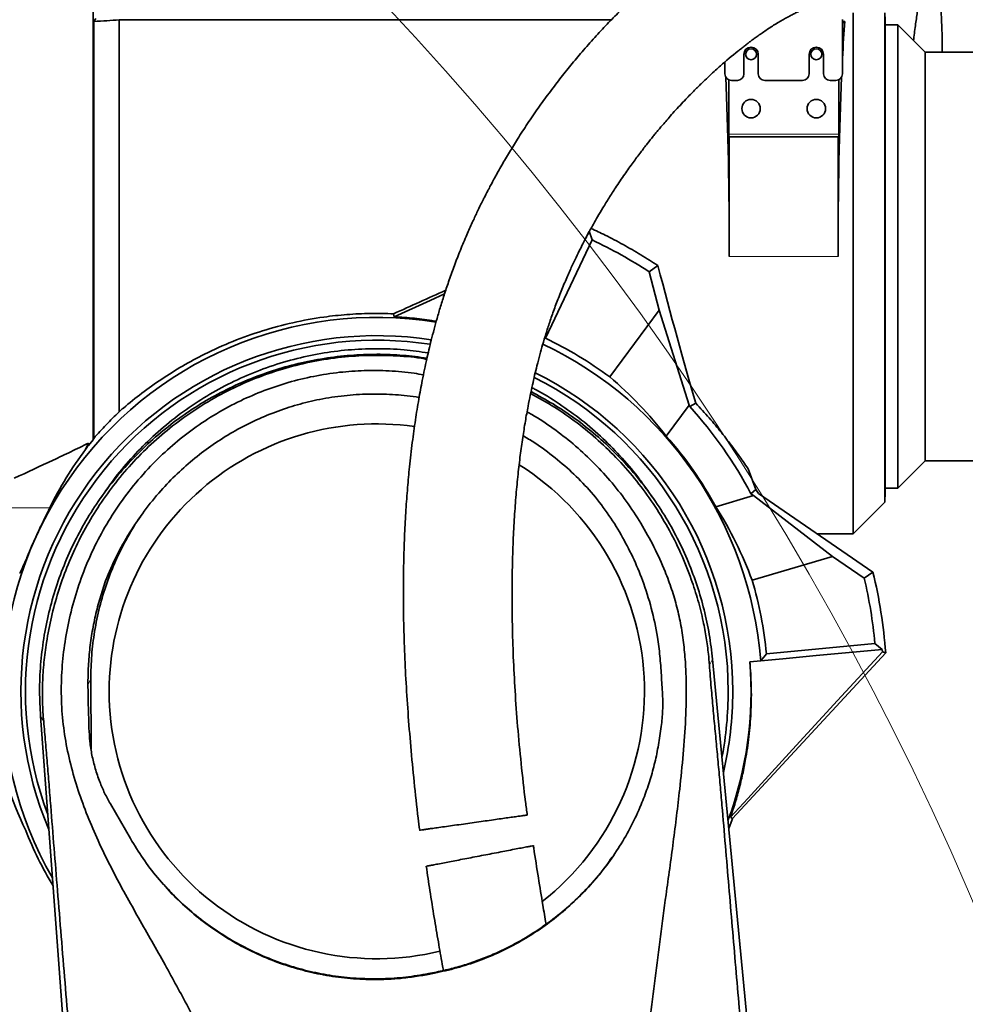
# Model space of a CAD drawing. Header units: millimetres. Extents: x 0 to 14900, y 0 to 10500.
# Tile 16 of 48: x 3590 to 4024, y 6306 to 6759. Entities that reach past the tile are written whole.
import ezdxf

# ---------------------------------------------------------------- set-up
doc = ezdxf.new("R2010")
doc.units = ezdxf.units.MM
doc.header["$LTSCALE"] = 25
doc.styles.add('SLDTEXTSTYLE0', font='TXT', dxfattribs={"width": 0.605})
doc.dimstyles.new('SLDDIMSTYLE0', dxfattribs={"dimtxt": 87.5, "dimasz": 87.5, "dimexe": 0, "dimexo": 0.0625, "dimgap": 21.875, "dimtad": 1, "dimdec": 0, "dimrnd": 1e-09, "dimzin": 12, "dimdsep": 46, "dimtxsty": 'SLDTEXTSTYLE0', "dimsah": 1, "dimcen": 0.09, "dimadec": 0, "dimazin": 3, "dimtfac": 1, "dimtofl": 0, "dimtmove": 0, "dimatfit": 3, "dimfxl": 1, "dimfrac": 2, "dimtolj": 1, "dimtzin": 12, "dimarcsym": 0})

# ---------------------------------------------------------------- blocks, each defined once
blk = doc.blocks.new('_D_5')
at = {"color": 7, "linetype": 'Continuous', "lineweight": 0}
for p, q in [((3803.87, 7856.38), (6724.19, 7856.38)), ((6686.69, 7856.38), (6686.69, 4544.59)), ((3932.67, 4544.59), (6724.19, 4544.59))]:
    blk.add_line(p, q, dxfattribs=at)
at = {"color": 7, "linetype": 'Continuous', "lineweight": 18}
for points in [[(6686.69, 7856.38), (6674.19, 7768.88), (6699.19, 7768.88)], [(6686.69, 4544.59), (6699.19, 4632.09), (6674.19, 4632.09)]]:
    blk.add_solid(points, dxfattribs=at)
at = {"color": 7, "linetype": 'Continuous', "lineweight": 18, "insert": (6573.9, 6066.81), "char_height": 87.5, "attachment_point": 1, "rotation": 90, "style": 'SLDTEXTSTYLE0'}
blk.add_mtext('3312', dxfattribs=at)

msp = doc.modelspace()

# ---------------------------------------------------------------- linework, layer by layer
at = {"color": 7, "linetype": 'Continuous', "lineweight": 35}
for p, q in [((3972.8725798, 6522.0923172), (3972.8725798, 6761.5923172)), ((3987.3195172, 6536.5392546), (3987.3195172, 6761.5923172)), ((3987.5593027, 6758.07), (3987.3747059, 6761.5923172)), ((3623.7642109, 6757.675448), (3624.7797604, 6759.0382297)), ((3623.7642109, 6757.675448), (3623.7642109, 6565.9286005)), ((3635.3725798, 6578.1288449), (3635.3725798, 6758.4134753)), ((3861.647676, 6758.4134753), (3635.3725798, 6758.4134753)), ((3967.8725798, 6733.5923172), (3967.8725798, 6758.5923172)), ((3969.0150238, 6757.7347613), (3967.8725798, 6757.7347613)), ((3969.0150238, 6757.7347613), (3967.8725798, 6756.5923172)), ((3987.5593027, 6758.07), (3987.5593027, 6541.1146344)), ((3993.3725827, 6756.0923172), (3987.5593027, 6756.0923172)), ((4005.8725827, 6743.5923172), (3993.3725827, 6756.0923172)), ((3993.3725827, 6756.0923172), (3993.3725827, 6543.0923172)), ((4249.5255146, 6743.5923172), (4005.8725827, 6743.5923172)), ((4005.8725827, 6555.5923172), (4005.8725827, 6743.5923172)), ((3913.8725798, 6739.0284395), (3913.8725798, 6733.5923172)), ((3922.5725798, 6742.5923172), (3922.5725798, 6733.5923172)), ((3929.1725798, 6733.5923172), (3929.1725798, 6742.5923172)), ((3952.5725798, 6742.5923172), (3952.5725798, 6733.5923172)), ((3959.1725798, 6733.5923172), (3959.1725798, 6742.5923172)), ((3915.584337, 6705.7923172), (3915.584337, 6730.8829943)), ((3916.8725798, 6730.5923172), (3919.5725798, 6730.5923172)), ((3932.1725798, 6730.5923172), (3949.5725798, 6730.5923172)), ((3962.1725798, 6730.5923172), (3964.8725798, 6730.5923172)), ((3966.1608225, 6730.8829943), (3966.1608225, 6705.7923172)), ((3915.8725798, 6704.5923172), (3915.6472263, 6704.5923172)), ((3915.8725798, 6704.5923172), (3915.8725798, 6649.5923172)), ((3965.8725798, 6704.5923172), (3915.8725798, 6704.5923172)), ((3965.8725798, 6649.5923172), (3965.8725798, 6704.5923172)), ((3966.0979332, 6704.5923172), (3965.8725798, 6704.5923172)), ((3849.7571969, 6657.7395639), (3851.4291103, 6661.2697215)), ((3852.890132, 6657.1869326), (3851.4291103, 6661.2697215)), ((3852.890132, 6657.1869326), (3831.3252421, 6611.9752008)), ((3883.0662971, 6645.4012015), (3879.0677403, 6642.5331677)), ((3879.0677403, 6642.5331677), (3883.6190405, 6624.9345955)), ((3761.5825589, 6623.2425432), (3761.8412887, 6621.9055831)), ((3883.6190405, 6624.9345955), (3860.8863335, 6594.2131051)), ((3883.6190405, 6624.9345955), (3897.4807903, 6581.2775515)), ((3831.3252421, 6611.9752008), (3830.9462945, 6611.8392609)), ((3886.9030851, 6566.9826033), (3897.4807903, 6581.2775515)), ((3897.6705963, 6580.543626), (3897.4807903, 6581.2775515)), ((3900.4898616, 6582.0651483), (3897.6705963, 6580.543626)), ((3620.0184397, 6560.8461285), (3621.3059472, 6563.7322914)), ((3621.2762288, 6562.6806547), (3623.5471469, 6565.3148667)), ((3621.3059472, 6563.7322914), (3621.2762324, 6562.6807911)), ((3623.7642109, 6565.9286005), (3623.5471469, 6565.3148667)), ((3993.3725827, 6543.0923172), (4005.8725827, 6555.5923172)), ((4005.8725827, 6555.5923172), (4249.5255146, 6555.5923172)), ((3928.0843888, 6542.4460909), (3924.4778613, 6551.9766687)), ((3629.5570982, 6542.2653998), (3626.9692476, 6538.5735169)), ((3880.7759119, 6538.5735169), (3878.1880661, 6542.265393)), ((3927.065932, 6539.5994726), (3909.6824778, 6534.4502589)), ((3928.0843888, 6542.4460909), (3925.8384045, 6540.4431289)), ((3927.065932, 6539.5994726), (3925.8384045, 6540.4431289)), ((3927.065932, 6539.5994726), (3963.3491364, 6511.6421002)), ((3928.0843888, 6542.4460909), (3929.3447853, 6540.5133456)), ((3929.3447853, 6540.5133456), (3981.9163381, 6504.3819184)), ((3987.3195172, 6536.5392546), (3987.5593027, 6541.1146344)), ((3987.5593027, 6543.0923172), (3993.3725827, 6543.0923172)), ((3972.8725798, 6522.0923172), (3987.3195172, 6536.5392546)), ((3956.1475479, 6522.0923172), (3972.8725798, 6522.0923172)), ((3926.3725264, 6500.6891293), (3963.3491364, 6511.6421002)), ((3963.3491364, 6511.6421002), (3977.9068799, 6501.6368403)), ((3981.9163381, 6504.3819184), (3977.9068799, 6501.6368403)), ((3932.9529479, 6466.8357954), (3982.8137054, 6471.6368403)), ((3982.8137054, 6471.6368403), (3986.1505731, 6468.8675329)), ((3917.347371, 6391.0986539), (3987.7402538, 6467.2492455)), ((3986.1505731, 6468.8675329), (3986.2483718, 6467.7681185)), ((3986.2483718, 6467.7681185), (3987.7402538, 6467.2492455)), ((3908.1718053, 6464.3147152), (3947.0744725, 6056.5923172)), ((3925.3350239, 6463.1801883), (3930.3126966, 6463.6594837)), ((3930.3126966, 6463.6594837), (3932.9529479, 6466.8357954)), ((3622.4025657, 6455.119445), (3622.5079542, 6423.1168683)), ((3654.6053997, 5692.1467545), (3599.2968475, 6438.1318197)), ((3883.9672659, 6429.0389501), (3884.5771244, 6433.3628677)), ((3631.3953611, 6397.81285), (3640.5951801, 6381.8601586)), ((3917.1653108, 6390.5923172), (3915.602696, 6386.4346929)), ((3917.1653108, 6390.5923172), (3917.166636, 6390.5955046)), ((3917.347371, 6391.0986539), (3917.166636, 6390.5955046)), ((3647.5701283, 6371.1592365), (3646.4427831, 6372.7459881)), ((3777.4878287, 6319.397536), (3780.3372229, 6319.9499461)), ((3780.4202518, 6320.2813465), (3777.5708576, 6319.7289364))]:
    msp.add_line(p, q, dxfattribs=at)
at = {"color": 8, "linetype": 'Continuous', "lineweight": 18}
for p, q in [((3915.584337, 6705.7923172), (3966.1608225, 6705.7923172)), ((3915.8725798, 6649.5923172), (3965.8725798, 6649.5923172)), ((3547.8725798, 6533.9150728), (3603.5352349, 6533.9150728)), ((3906.739666, 6461.6764785), (3908.1718053, 6464.3147152)), ((3621.1510787, 6452.9320503), (3622.4025657, 6455.119445)), ((3600.7462447, 6435.709996), (3599.2968475, 6438.1318197)), ((3777.4878287, 6319.397536), (3777.5708576, 6319.7289364)), ((3780.3372229, 6319.9499461), (3780.4202518, 6320.2813465))]:
    msp.add_line(p, q, dxfattribs=at)
at = {"color": 7, "linetype": 'Continuous', "lineweight": 35, "flags": 128}
for points in [[(3761.8412887, 6621.9055831), (3778.4513006, 6629.4093931), (3784.9623274, 6632.3508426)], [(3986.2483718, 6467.7681185), (3965.6153747, 6445.2886289), (3944.9823791, 6422.8091395), (3924.3493854, 6400.3296504), (3916.4021015, 6391.671145)], [(3925.3350239, 6463.1801883), (3940.5389119, 6464.6020253), (3955.7427994, 6466.0238617), (3986.1505731, 6468.8675329)], [(3916.4021015, 6391.671145), (3916.6390475, 6391.5277192), (3917.347371, 6391.0986539)]]:
    msp.add_lwpolyline(points, dxfattribs=at)
at = {"color": 7, "linetype": 'Continuous', "lineweight": 35}
for centre, radius in [((3925.8725798, 6742.5923172), 2.5), ((3955.8725798, 6742.5923172), 2.5), ((3925.8725798, 6717.5923172), 4.25), ((3955.8725798, 6717.5923172), 4.25)]:
    msp.add_circle(centre, radius, dxfattribs=at)
at = {"color": 7, "linetype": 'Continuous', "lineweight": 18}
for centre, radius, start, end in [((3753.8725798, 5324.5923172), 2531.789341, 5, 155), ((2734.2763193, 5800.0378617), 1406.789341, 3.1733009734, 56.8266990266)]:
    msp.add_arc(centre, radius, start, end, dxfattribs=at)
at = {"color": 7, "linetype": 'Continuous', "lineweight": 35}
for centre, radius, start, end in [((3925.8725798, 6742.5923172), 3.3, 360, 180), ((3955.8725798, 6742.5923172), 3.3, 0, 180), ((3916.8725798, 6733.5923172), 3, 180, 270), ((3919.5725798, 6733.5923172), 3, 270, 0), ((3932.1725798, 6733.5923172), 3, 180, 270), ((3949.5725798, 6733.5923172), 3, 270, 360), ((3962.1725798, 6733.5923172), 3, 180, 270), ((3964.8725798, 6733.5923172), 3, 270, 0), ((3753.8725798, 6449.5923172), 230, 57.021329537, 64.5), ((3753.8725798, 6449.5923172), 172, 80.90007876, 209.928910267), ((3753.8725798, 6449.5923172), 163.5919107, 81.197644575, 202.892052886), ((3753.8725798, 6449.5923172), 161.5, 81.260677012, 200.551054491), ((3753.8725798, 6449.5923172), 177, 4.558419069, 64.454324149), ((3753.8725798, 6449.5923172), 179.9086318, 53.5, 64.5), ((3753.8725798, 6449.5923172), 161.5, 0, 63.391076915), ((3753.8725798, 6449.5923172), 163.5919107, 0, 63.569927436), ((3753.8725798, 6449.5923172), 194.4893695, 27.847823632, 42.322918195), ((3753.8725798, 6449.5923172), 123, 81.905998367, 180), ((3753.8725798, 6449.5923172), 177.4192622, 28.573809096, 41.426190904), ((3753.8725798, 6449.5923172), 123, 308.192017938, 57.866487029), ((3753.8725798, 6449.5923172), 234.5332729, 4.317620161, 13.509772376), ((3753.8725798, 6449.5923172), 179.9086318, 5.5, 16.5), ((3753.8725798, 6449.5923172), 230, 5.5, 13.078189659), ((3753.8725798, 6449.5923172), 172, 339.76168794, 4.531044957), ((3753.8725798, 6449.5923172), 123, 180, 283.646121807), ((3753.8725798, 6449.5923172), 161.5, 349.139543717, 0), ((3753.8725798, 6449.5923172), 163.5919107, 346.798545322, 0), ((3753.8725798, 6449.5923172), 173.6246412, 201.629996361, 211.021862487)]:
    msp.add_arc(centre, radius, start, end, dxfattribs=at)
for centre, major_axis, ratio, start_param, end_param in [((3972.5545716, 6649.5923172), (0, 127.5), 0.0524077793, 0.5582638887, 0.7763614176), ((3909.1905879, 6649.5923172), (0, 127.5), 0.0524077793, 4.7123889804, 5.4159048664), ((3972.5545716, 6649.5923172), (0, 127.5), 0.0524077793, 0.8672804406, 1.5707963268), ((3915.6472263, 6705.7923172), (0, 1.2), 0.0524077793, 1.5707963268, 3.1415926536), ((3966.0979332, 6705.7923172), (0, 1.2), 0.0524077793, 3.1415926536, 4.7123889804), ((3888.8805026, 6649.5923172), (-33.0616797, 127.488968), 0.0507297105, 1.5905187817, 2.1157996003), ((3803.6366184, 6649.5923172), (280.2232288, 127.3551274), 0.0216838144, 4.5518993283, 4.6378497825), ((3744.1277289, 6456.8031276), (145.2744618, -107.4974469), 0.9977476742, 1.2948807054, 1.5036670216), ((3807.332343, 6439.7388071), (220.3571658, -40.6154353), 0.970125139, 2.728920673, 2.7391027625), ((3753.8725798, 6460.0700371), (0, 167.7585087), 0.9980476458, 0.9263934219, 1.1149899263), ((3757.3155897, 6437.9689104), (-51.3277654, 173.2796319), 0.9977476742, 4.7795182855, 4.9883046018), ((3753.8725798, 6462.8644958), (0, 179.3431217), 0.9972579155, 1.4941763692, 2.0162443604)]:
    msp.add_ellipse(centre, major_axis=major_axis, ratio=ratio, start_param=start_param, end_param=end_param, dxfattribs=at)
for points, knots in [([(3952.1970677, 6815.4120279), (3951.9232587, 6815.3873805), (3950.5696998, 6815.2655372), (3948.4535199, 6814.8993351), (3945.865488, 6814.3920637), (3943.7349553, 6813.8863887), (3941.8635325, 6813.3915465), (3940.035916, 6812.8591799), (3937.6656959, 6812.1074233), (3934.7389742, 6811.0738292), (3931.2224177, 6809.6792474), (3927.4890475, 6808.0413156), (3923.4022617, 6806.0753004), (3918.9526052, 6803.7415373), (3914.3176338, 6801.1082725), (3909.7111925, 6798.2968659), (3905.3292718, 6795.4516161), (3901.5417912, 6792.8569115), (3898.4038993, 6790.6169038), (3895.9739213, 6788.8295296), (3893.8082608, 6787.1976911), (3891.612504, 6785.5069986), (3889.2044396, 6783.6080116), (3886.5019816, 6781.4207927), (3883.5598573, 6778.9731514), (3880.4280662, 6776.2887783), (3877.2521541, 6773.4830601), (3874.1531246, 6770.6646306), (3871.1446303, 6767.85143), (3868.229147, 6765.0515443), (3864.4212557, 6761.29972), (3859.6783002, 6756.4477421), (3853.9402227, 6750.2737652), (3848.3961738, 6743.9931695), (3843.0891563, 6737.674993), (3837.9567369, 6731.256288), (3832.9579559, 6724.6832016), (3828.0124347, 6717.8447079), (3823.2064346, 6710.841212), (3819.4129095, 6704.9993707), (3816.6343392, 6700.5430736), (3814.806346, 6697.5409342), (3813.0357163, 6694.563298), (3811.3220209, 6691.6123972), (3809.665301, 6688.6914319), (3808.1193786, 6685.9004685), (3806.7765444, 6683.4208343), (3805.7436342, 6681.4767946), (3805.0064821, 6680.0699906), (3804.3932207, 6678.8883996), (3803.6992596, 6677.538276), (3802.7873136, 6675.7399809), (3801.4889122, 6673.1333925), (3799.7669195, 6669.5826318), (3797.5973378, 6664.935112), (3795.041096, 6659.1918221), (3792.2965323, 6652.6367702), (3789.5879979, 6645.686692), (3787.1656181, 6638.9925873), (3785.0450364, 6632.6821217), (3783.1970516, 6626.7814125), (3781.5944394, 6621.3085823), (3780.1725637, 6616.1374269), (3778.9235252, 6611.3077664), (3777.800389, 6606.7011079), (3776.7640584, 6602.2047569), (3775.7457328, 6597.5176119), (3774.5032708, 6591.4138513), (3773.0763612, 6583.7008179), (3771.536224, 6574.1799411), (3770.102323, 6563.7924163), (3768.9174621, 6553.4048431), (3767.9590508, 6543.0719407), (3767.2051026, 6532.8306536), (3766.6099166, 6521.8342561), (3766.206144, 6510.0076392), (3766.0329503, 6497.3637675), (3766.12613, 6483.9274038), (3766.5102286, 6469.8114749), (3767.193983, 6455.048828), (3768.1757554, 6439.7637303), (3769.4442076, 6423.989408), (3771.0134081, 6407.7660465), (3772.3900523, 6394.9517829), (3773.3284674, 6387.5443428), (3773.5611502, 6385.7076463)], [0, 0, 0, 0, 0.002282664, 0.0112842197, 0.0187885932, 0.0246362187, 0.0299911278, 0.035534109, 0.0412689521, 0.0519396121, 0.0631590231, 0.0752845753, 0.0887242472, 0.1038185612, 0.1199982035, 0.1356751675, 0.1506155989, 0.1647451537, 0.1746302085, 0.1830112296, 0.189886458, 0.1971363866, 0.2059209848, 0.2150543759, 0.2254320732, 0.2367767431, 0.247959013, 0.2588542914, 0.2694534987, 0.279748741, 0.2897332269, 0.3098840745, 0.3303213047, 0.3512264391, 0.3698115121, 0.3877998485, 0.4059182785, 0.4243835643, 0.4431200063, 0.4611881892, 0.4685770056, 0.4757811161, 0.4828015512, 0.4896394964, 0.4962962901, 0.5027689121, 0.5083969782, 0.5127225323, 0.5155032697, 0.5175364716, 0.5203548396, 0.5241836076, 0.529012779, 0.5368280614, 0.5463020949, 0.5573933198, 0.5710804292, 0.5842955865, 0.5964960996, 0.607715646, 0.6179927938, 0.6273614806, 0.6358509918, 0.6442020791, 0.6515446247, 0.6586954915, 0.6663103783, 0.6743874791, 0.6881887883, 0.7031697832, 0.7193518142, 0.7367636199, 0.7513791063, 0.7671001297, 0.7839787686, 0.8020241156, 0.8216025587, 0.842399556, 0.8644172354, 0.8876701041, 0.9121574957, 0.9373784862, 0.9636936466, 0.990997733, 1, 1, 1, 1]), ([(4000.5597315, 6748.9051684), (4000.5841367, 6749.1596244), (4000.8318339, 6751.7421908), (4001.4860623, 6756.3891693), (4002.3658695, 6762.501369), (4003.1957544, 6767.7573056), (4003.8953874, 6772.1664452), (4004.4614149, 6775.8028491), (4004.8845144, 6778.6181243), (4005.2107701, 6780.9211053), (4005.4598859, 6782.8512047), (4005.6799925, 6784.8221269), (4005.8798259, 6787.0784764), (4006.0085303, 6789.516346), (4006.0267802, 6791.8371612), (4005.9367425, 6793.8528388), (4005.7873423, 6795.4198301), (4005.5641853, 6796.9602831), (4005.2419303, 6798.5681507), (4004.7322229, 6800.4216534), (4003.9961208, 6802.4102015), (4003.095743, 6804.2597316), (4002.1333939, 6805.8386972), (4001.1111368, 6807.2273751), (4000.041083, 6808.4537262), (3998.8639403, 6809.5996681), (3997.6258815, 6810.6195835), (3996.2505626, 6811.5686492), (3994.5479392, 6812.5332906), (3992.7257432, 6813.3223352), (3990.9563287, 6813.8774492), (3989.4734407, 6814.216262), (3988.3317827, 6814.4217718), (3987.6188175, 6814.4832171), (3987.4890004, 6814.4944051)], [0, 0, 0, 0, 0.0070202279, 0.0712508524, 0.1304379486, 0.1833929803, 0.2313210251, 0.2752124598, 0.3154982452, 0.3435569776, 0.3703969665, 0.3962088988, 0.4265307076, 0.4645074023, 0.5024261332, 0.535345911, 0.5626848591, 0.5815520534, 0.604445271, 0.6315452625, 0.6630247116, 0.6978010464, 0.7289707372, 0.7554252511, 0.7767463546, 0.7959397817, 0.8179952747, 0.8429795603, 0.8673585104, 0.9028259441, 0.9307820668, 0.9572081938, 0.9922084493, 1, 1, 1, 1]), ([(4013.7012267, 6743.5923172), (4013.7116511, 6745.586771), (4013.7358263, 6750.2120868), (4013.5097682, 6757.1079631), (4013.0639212, 6764.1999171), (4012.3893621, 6770.7429738), (4011.5091956, 6776.6762669), (4010.4648517, 6781.8346062), (4009.3293325, 6786.1511665), (4008.1705939, 6789.7311688), (4007.0518058, 6792.5847624), (4006.2604698, 6794.4076812), (4005.8470359, 6795.2169488), (4005.7764642, 6795.355088)], [0, 0, 0, 0, 0.0929693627, 0.2156042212, 0.3344619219, 0.4501247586, 0.5630634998, 0.6705863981, 0.7671862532, 0.8531212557, 0.9304601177, 0.9881297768, 1, 1, 1, 1]), ([(3623.5471469, 6565.3148667), (3623.5471433, 6568.4119025), (3623.5471361, 6574.6254967), (3623.5472067, 6584.6326025), (3623.5471087, 6595.1283193), (3623.5471672, 6605.8362316), (3623.5471943, 6616.600517), (3623.5471067, 6627.3850863), (3623.5471839, 6638.410757), (3623.5471828, 6649.8104814), (3623.547114, 6659.4891965), (3623.54716, 6667.3813869), (3623.5471844, 6673.3321414), (3623.5471812, 6679.2869931), (3623.5471512, 6685.2416062), (3623.5471241, 6691.149364), (3623.5471635, 6698.8030795), (3623.5471922, 6706.2392405), (3623.5471577, 6713.4166491), (3623.5471238, 6718.7452552), (3623.5471391, 6723.9916105), (3623.5471736, 6729.1498006), (3623.5471844, 6734.1783757), (3623.5471652, 6739.0054024), (3623.5471301, 6743.6216046), (3623.5471324, 6748.0296521), (3623.5471675, 6752.2795556), (3623.5471853, 6756.3878257), (3623.5471735, 6760.3378728), (3623.5471384, 6764.1221389), (3623.5471247, 6767.7077361), (3623.5471652, 6771.408693), (3623.5471849, 6775.1330936), (3623.5471577, 6778.7813965), (3623.5471307, 6782.0718657), (3623.5471504, 6783.9200167), (3623.5471602, 6784.8440922)], [0, 0, 0, 0, 0.0423240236, 0.0849148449, 0.1283413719, 0.1720561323, 0.2127800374, 0.2537402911, 0.2954419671, 0.3373982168, 0.3818094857, 0.4041549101, 0.4265392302, 0.449369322, 0.4722407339, 0.4952381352, 0.5182781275, 0.5626957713, 0.5850436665, 0.6074304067, 0.6302631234, 0.6531374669, 0.6761378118, 0.6991803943, 0.7213967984, 0.7436515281, 0.766022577, 0.7884326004, 0.8112900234, 0.8341889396, 0.8572144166, 0.8802826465, 0.910025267, 0.9397678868, 0.9698839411, 1, 1, 1, 1]), ([(3823.0054947, 6392.6866995), (3822.7335955, 6394.7194857), (3821.6884122, 6402.5335356), (3820.1803277, 6416.1412752), (3818.5653924, 6433.1638445), (3817.3756506, 6449.5129303), (3816.569742, 6465.0714594), (3816.1187429, 6479.7736849), (3815.9784728, 6493.5711712), (3816.111069, 6506.4595843), (3816.484425, 6518.4492218), (3817.0663774, 6529.5513714), (3817.8251055, 6539.7882845), (3818.7295801, 6549.2372513), (3819.7549805, 6557.987616), (3820.8802398, 6566.1149796), (3822.079347, 6573.6352452), (3823.2511926, 6580.1438281), (3824.3579412, 6585.7276348), (3825.3729257, 6590.4735169), (3826.4065567, 6594.9854739), (3827.5323741, 6599.5919394), (3828.7568962, 6604.2727783), (3830.1257331, 6609.1591915), (3831.6316642, 6614.184496), (3833.3720355, 6619.5893452), (3835.3769923, 6625.3536051), (3837.6682176, 6631.4316511), (3840.1332136, 6637.477673), (3842.5906881, 6643.0928927), (3844.8349591, 6647.929414), (3846.784054, 6651.9364028), (3848.3981384, 6655.1330867), (3849.6637517, 6657.5692639), (3850.7663008, 6659.6482982), (3851.9687325, 6661.8728581), (3853.5178259, 6664.669895), (3855.4818081, 6668.1097672), (3857.8761714, 6672.1558156), (3860.6112546, 6676.5931671), (3863.9605292, 6681.8010551), (3867.6555063, 6687.2680341), (3871.5231515, 6692.7003392), (3874.9900083, 6697.357474), (3878.0789733, 6701.3520102), (3880.4192247, 6704.280572), (3882.1438992, 6706.3919259), (3883.4494821, 6707.9688814), (3884.9459982, 6709.7500135), (3886.7472593, 6711.8558887), (3888.8700335, 6714.2855986), (3891.2941875, 6716.9929746), (3893.8806069, 6719.8033421), (3896.9367286, 6723.0320804), (3900.243335, 6726.4080245), (3903.6966499, 6729.8004029), (3906.7479863, 6732.6958831), (3909.3976132, 6735.1340661), (3913.725277, 6739.010754), (3917.6877263, 6742.3574115), (3921.3974493, 6745.3165898), (3922.96256, 6746.540246), (3924.4724605, 6747.6973472), (3925.938089, 6748.7986301), (3927.4831447, 6749.9367332), (3929.2234296, 6751.1899284), (3931.1961272, 6752.5711365), (3933.3800898, 6754.0506659), (3935.6845627, 6755.5534187), (3938.000294, 6756.9982604), (3940.170855, 6758.2905892), (3942.1154774, 6759.395383), (3943.9078576, 6760.3671382), (3945.5563829, 6761.2182663), (3947.1668148, 6762.0086338), (3948.7781365, 6762.7572783), (3950.4964383, 6763.5035914), (3952.2648675, 6764.2079908), (3953.8085148, 6764.7583424), (3955.0098811, 6765.1406568), (3955.8640402, 6765.3877309), (3956.632769, 6765.5846919), (3957.1286359, 6765.7004947), (3957.3708723, 6765.7504464), (3957.3955594, 6765.7706398), (3957.3981487, 6765.7727578)], [0, 0, 0, 0, 0.0110235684, 0.0423747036, 0.072338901, 0.1007993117, 0.1276686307, 0.1528861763, 0.1764179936, 0.1982805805, 0.2185250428, 0.2372145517, 0.2544168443, 0.2702545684, 0.2850740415, 0.2989484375, 0.3119057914, 0.3239680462, 0.332984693, 0.3414465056, 0.3493594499, 0.3574142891, 0.3667414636, 0.3755232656, 0.3852537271, 0.3959752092, 0.4077479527, 0.4206457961, 0.4345905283, 0.4476206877, 0.4590377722, 0.4687418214, 0.4767067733, 0.4827825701, 0.487170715, 0.49266179, 0.5000742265, 0.5092700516, 0.5204176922, 0.5335635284, 0.5471210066, 0.5662910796, 0.5836078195, 0.5989697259, 0.6124001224, 0.6243987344, 0.6297871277, 0.6350763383, 0.6415516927, 0.6494130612, 0.6586676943, 0.669321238, 0.6810980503, 0.6924567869, 0.7092490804, 0.7243187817, 0.7376525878, 0.7492475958, 0.7591172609, 0.7945639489, 0.8017329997, 0.8088046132, 0.815605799, 0.8221179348, 0.8286749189, 0.8366644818, 0.8462069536, 0.8562769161, 0.8675624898, 0.879162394, 0.8898002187, 0.8994887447, 0.9082547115, 0.9171294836, 0.9251862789, 0.9341040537, 0.9440646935, 0.9549643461, 0.9658781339, 0.9731017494, 0.9795255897, 0.9852026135, 0.9914454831, 0.9991027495, 1, 1, 1, 1]), ([(3635.3725798, 6758.4134753), (3633.552291, 6758.2884341), (3629.9081719, 6758.0381083), (3625.8135244, 6757.796413), (3623.7642109, 6757.675448)], [0, 0, 0, 0, 0.4995140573, 1, 1, 1, 1]), ([(3883.0662971, 6645.4012015), (3880.4535957, 6647.0808817), (3875.223227, 6650.4434344), (3867.1158273, 6655.0975443), (3859.4953043, 6659.1579597), (3854.4986103, 6661.5006884), (3852.3323295, 6662.5163617)], [0, 0, 0, 0, 0.2645349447, 0.5295726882, 0.7960496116, 1, 1, 1, 1]), ([(3761.5825589, 6623.2425432), (3758.0115414, 6623.3359013), (3750.8660325, 6623.5227084), (3740.15324, 6622.9745517), (3728.2552207, 6621.6942222), (3715.2391149, 6619.3036161), (3701.2598728, 6615.5418897), (3687.6634811, 6610.6937742), (3675.4216625, 6605.1929259), (3664.5328183, 6599.2886577), (3654.9044895, 6593.2647912), (3645.804297, 6586.7818654), (3639.404956, 6581.6444578), (3636.0500122, 6578.719462), (3635.3725798, 6578.1288449)], [0, 0, 0, 0, 0.0766983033, 0.1534712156, 0.230168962, 0.3336586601, 0.4375449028, 0.5413950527, 0.6448353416, 0.7282436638, 0.8119343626, 0.8955748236, 0.9789143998, 1, 1, 1, 1]), ([(3781.1816298, 6619.7562969), (3780.9043117, 6619.8096851), (3777.5870003, 6620.4483203), (3771.1360817, 6621.2382852), (3764.9425728, 6621.6829337), (3761.8412887, 6621.9055831)], [0, 0, 0, 0, 0.0435609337, 0.5210809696, 1, 1, 1, 1]), ([(3599.3004034, 6438.1320829), (3599.0977653, 6441.9512214), (3598.6800885, 6449.8232099), (3599.206404, 6461.76602), (3600.630012, 6473.8620925), (3603.010373, 6485.8106037), (3606.3103863, 6497.5370736), (3610.5216834, 6508.9686916), (3615.6271466, 6520.0298395), (3621.5847827, 6530.6561468), (3628.3528684, 6540.7855679), (3635.8902331, 6550.3564272), (3644.1554973, 6559.3065472), (3653.1054637, 6567.5721035), (3662.6762691, 6575.1098095), (3672.805729, 6581.8782725), (3683.4321691, 6587.8362633), (3694.4935743, 6592.9422063), (3705.9255606, 6597.1535087), (3717.6526395, 6600.4551846), (3729.6012102, 6602.8307028), (3741.6996593, 6604.2733806), (3753.8704887, 6604.7394271), (3765.6494559, 6604.3366259), (3773.2931549, 6603.3064018), (3776.9148676, 6602.8182643)], [0, 0, 0, 0, 0.0413420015, 0.0852139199, 0.1290840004, 0.1729506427, 0.2168098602, 0.2606602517, 0.3045004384, 0.3483294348, 0.3921466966, 0.4359494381, 0.4797375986, 0.5235113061, 0.5672712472, 0.6110185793, 0.6547522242, 0.6984738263, 0.7421851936, 0.7858885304, 0.8295863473, 0.8732787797, 0.9169685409, 0.9606583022, 1, 1, 1, 1]), ([(3600.7462447, 6435.709996), (3600.6297344, 6437.1372008), (3600.3339134, 6440.7608873), (3600.1307646, 6446.7416869), (3600.2131823, 6454.3883445), (3600.7830405, 6462.8667987), (3602.0767447, 6472.9556865), (3604.1880981, 6483.7947665), (3607.3031608, 6495.3241439), (3611.2939283, 6506.6434916), (3616.2381424, 6517.8373794), (3622.1349208, 6528.7485423), (3628.997872, 6539.3306978), (3636.7630075, 6549.4137854), (3645.4162037, 6558.8974265), (3654.8907725, 6567.6869082), (3665.1612399, 6575.7340077), (3676.2132577, 6582.9705814), (3687.7849666, 6589.1757013), (3699.7400013, 6594.3149051), (3711.9710229, 6598.3974738), (3724.6579834, 6601.4708858), (3737.4864911, 6603.4227579), (3750.3333744, 6604.2783626), (3763.0719762, 6603.9435791), (3771.9298583, 6603.2702734), (3776.4713367, 6602.3940484), (3776.8023635, 6602.3301807)], [0, 0, 0, 0, 0.0158387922, 0.0402148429, 0.0646128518, 0.0980673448, 0.1315346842, 0.1740822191, 0.2166419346, 0.2600250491, 0.3034061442, 0.3484272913, 0.3934491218, 0.4390666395, 0.4853069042, 0.5315016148, 0.5780192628, 0.6255675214, 0.6734795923, 0.7191054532, 0.7653941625, 0.8120176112, 0.8593359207, 0.904796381, 0.9502583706, 0.9963743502, 1, 1, 1, 1]), ([(3629.6531329, 6542.2007297), (3630.3427359, 6543.2437464), (3633.3769198, 6547.8329147), (3639.6640965, 6555.3597552), (3648.5179192, 6564.7556655), (3658.3300479, 6573.4101947), (3668.7925365, 6581.1735407), (3679.7794838, 6587.9600345), (3691.2035272, 6593.7623628), (3703.2128634, 6598.6199711), (3715.5378966, 6602.4045486), (3728.0586225, 6605.1158581), (3740.665551, 6606.772445), (3753.5013704, 6607.3406215), (3765.8357502, 6606.914351), (3773.8034599, 6605.7773454), (3777.4761357, 6605.2532485)], [0, 0, 0, 0, 0.022134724, 0.0973905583, 0.173175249, 0.2506431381, 0.3286920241, 0.4036031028, 0.4790396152, 0.5553040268, 0.6327044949, 0.7070429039, 0.7818982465, 0.8575625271, 0.9343441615, 1, 1, 1, 1]), ([(3698.9662377, 6244.6442575), (3691.977051, 6257.5975598), (3681.493142, 6277.0277525), (3667.811639, 6303.0873808), (3656.9293279, 6323.2883313), (3647.1632014, 6340.4029375), (3639.0831531, 6354.7380853), (3633.2120906, 6365.6068062), (3627.6635567, 6376.6542762), (3622.560546, 6387.9663598), (3618.0383271, 6399.5585488), (3614.2216386, 6411.4317957), (3611.2791103, 6423.5439508), (3609.3612763, 6435.9896362), (3608.6529936, 6448.7016784), (3609.1091298, 6461.438125), (3610.6569107, 6473.9759098), (3613.2036327, 6486.351376), (3616.7701589, 6498.6146011), (3621.4213898, 6510.681372), (3627.1472301, 6522.3340955), (3633.976064, 6533.6082397), (3641.9047556, 6544.3636748), (3650.6133476, 6554.1503341), (3659.8567939, 6562.8347375), (3669.5772633, 6570.526962), (3680.0618302, 6577.4247354), (3690.9518541, 6583.2787005), (3702.0077415, 6588.0359529), (3713.2173885, 6591.8026992), (3724.8264838, 6594.6330913), (3736.5288631, 6596.4408982), (3748.1130804, 6597.2622505), (3759.587859, 6597.0866526), (3768.6766318, 6596.3805695), (3773.8846555, 6595.4038663), (3775.2740607, 6595.1432998)], [0, 0, 0, 0, 0.09324540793, 0.13986983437, 0.18649271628, 0.23860463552, 0.26466162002, 0.29071685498, 0.31685762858, 0.34299465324, 0.3693721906, 0.39574441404, 0.42207126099, 0.44838953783, 0.47552385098, 0.50266125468, 0.52898434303, 0.55530964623, 0.58233826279, 0.60936415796, 0.63651548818, 0.66366651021, 0.69172724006, 0.71978690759, 0.74509805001, 0.77040844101, 0.79653389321, 0.82265834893, 0.84670619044, 0.87075378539, 0.89554044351, 0.92032730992, 0.94373916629, 0.96715113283, 0.9912365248, 1, 1, 1, 1]), ([(3773.2917637, 6584.6887454), (3772.8245736, 6584.7812518), (3768.7920687, 6585.5797118), (3761.0244528, 6586.1780688), (3749.9768264, 6586.4765137), (3738.8044286, 6585.7173889), (3727.8579167, 6584.0434729), (3717.3221747, 6581.4996831), (3707.1567251, 6578.1599187), (3697.2107149, 6573.9559983), (3687.6471783, 6568.9498406), (3678.6158573, 6563.2401357), (3670.0770511, 6556.8440637), (3662.0204919, 6549.7326141), (3654.2105746, 6541.6406845), (3646.8534098, 6532.605077), (3640.0381826, 6522.519482), (3634.0246287, 6511.8053533), (3630.8207613, 6504.2132096), (3629.218799, 6500.4170697)], [0, 0, 0, 0, 0.0079151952, 0.068319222, 0.1287223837, 0.1910120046, 0.253301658, 0.3116475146, 0.3699940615, 0.4300335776, 0.490074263, 0.5485287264, 0.6069843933, 0.6670248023, 0.7270666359, 0.7942124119, 0.8613605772, 0.9306790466, 1, 1, 1, 1]), ([(3824.5606624, 6586.6186931), (3828.2442618, 6584.5744323), (3835.6226965, 6580.4796753), (3845.9958488, 6573.1915561), (3855.8322114, 6565.0988868), (3865.0264271, 6556.1082596), (3873.4567135, 6546.3706442), (3881.0509558, 6535.9777662), (3887.7887801, 6524.9826138), (3893.66121, 6513.3312868), (3898.1932811, 6502.0763471), (3901.5598299, 6491.4883036), (3903.7953275, 6482.4938775), (3905.3432032, 6474.1992403), (3906.2593922, 6467.487725), (3906.6015581, 6463.3475654), (3906.739666, 6461.6764785)], [0, 0, 0, 0, 0.0807328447, 0.1617119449, 0.2426890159, 0.3248038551, 0.4080833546, 0.489558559, 0.5715758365, 0.655306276, 0.7396305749, 0.8040709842, 0.8685068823, 0.9176462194, 0.9667596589, 1, 1, 1, 1]), ([(3824.7318019, 6587.418779), (3828.1381809, 6585.5809275), (3835.1178786, 6581.8151552), (3845.0629409, 6575.0984398), (3854.6412905, 6567.5751514), (3863.5892356, 6559.3057303), (3871.8550375, 6550.3566454), (3879.3922739, 6540.7855123), (3886.1603345, 6530.6561505), (3892.1181996, 6520.0298801), (3897.1329339, 6509.1631988), (3901.2219156, 6498.1440581), (3904.4043271, 6487.0559372), (3906.8199107, 6475.7678773), (3907.7177466, 6468.132222), (3908.1666841, 6464.3142282)], [0, 0, 0, 0, 0.0747045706, 0.1530702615, 0.2314585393, 0.3098714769, 0.3883103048, 0.4667752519, 0.5452662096, 0.6237781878, 0.7023102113, 0.7767141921, 0.8511322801, 0.9255629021, 1, 1, 1, 1]), ([(3825.1217106, 6589.2416216), (3825.6804709, 6588.9667133), (3830.0284438, 6586.8275243), (3837.7330513, 6581.9089933), (3848.1495632, 6574.4373407), (3857.8631241, 6566.0363271), (3866.7835556, 6556.8434925), (3873.5316636, 6548.8967025), (3876.9988321, 6543.7824425), (3878.0787639, 6542.1894849)], [0, 0, 0, 0, 0.026117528, 0.2032326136, 0.3822172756, 0.5637651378, 0.7409117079, 0.9193008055, 1, 1, 1, 1]), ([(3900.4898616, 6582.0651483), (3902.5656672, 6579.8193012), (3906.7306398, 6575.3131513), (3912.3918999, 6568.5051337), (3917.6131003, 6561.7582575), (3921.5870558, 6556.2319734), (3923.7427977, 6553.0586921), (3924.4778613, 6551.9766687)], [0, 0, 0, 0, 0.217159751, 0.4357173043, 0.6588550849, 0.8836766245, 1, 1, 1, 1]), ([(3623.7642109, 6565.9286005), (3625.6568834, 6568.0529655), (3629.4543971, 6572.3153539), (3633.3956424, 6576.1868793), (3635.3725798, 6578.1288449)], [0, 0, 0, 0, 0.4983977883, 1, 1, 1, 1]), ([(3822.9075964, 6578.1049688), (3823.6494374, 6577.7062849), (3827.8283874, 6575.4604129), (3834.9577268, 6570.5754972), (3844.2826915, 6563.4162355), (3853.008965, 6555.4068331), (3861.1889908, 6546.6079502), (3868.6485607, 6537.0926392), (3875.4037078, 6526.851627), (3881.3854032, 6516.0410653), (3886.0191827, 6505.8642229), (3889.4485946, 6496.5688218), (3891.8935479, 6488.2804324), (3893.7729722, 6479.7369328), (3895.0489596, 6470.9740838), (3895.8169798, 6462.0418536), (3896.2121559, 6450.6718092), (3895.9220269, 6436.8729142), (3894.7597228, 6420.6931727), (3892.82989, 6401.8040424), (3890.1680518, 6380.216086), (3886.1150709, 6351.2607925), (3881.6824118, 6317.5927678), (3878.6572594, 6291.9898122), (3877.144593, 6279.1875704)], [0, 0, 0, 0, 0.0076448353, 0.0430650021, 0.0784859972, 0.1148354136, 0.1511850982, 0.188413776, 0.2256460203, 0.2638171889, 0.3019849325, 0.3285071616, 0.3550551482, 0.381570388, 0.4090670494, 0.4365920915, 0.4641045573, 0.5137653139, 0.5634722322, 0.6131770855, 0.6881934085, 0.7632151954, 0.8816005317, 1, 1, 1, 1]), ([(3852.4572743, 6541.1774332), (3849.843017, 6543.9807377), (3844.6145962, 6549.5872461), (3835.7814566, 6557.1820463), (3827.9438916, 6563.1010827), (3822.7918548, 6566.1246534), (3821.0687508, 6567.1358897)], [0, 0, 0, 0, 0.2819311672, 0.5638522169, 0.8541299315, 1, 1, 1, 1]), ([(3587.2440186, 6547.5844154), (3593.2031451, 6550.3687548), (3601.8883731, 6554.4268365), (3613.2924288, 6559.7671174), (3618.6345689, 6562.410465), (3621.3059472, 6563.7322914)], [0, 0, 0, 0, 0.5221826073, 0.7610637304, 1, 1, 1, 1]), ([(3885.1657143, 6448.1575883), (3884.997587, 6451.1008317), (3884.6613494, 6456.9870213), (3884.0375003, 6465.8058253), (3882.7557038, 6476.1245938), (3880.2359716, 6487.8193345), (3876.3596894, 6500.1007158), (3871.6310086, 6511.3915444), (3866.2071934, 6521.7744598), (3859.9040026, 6531.8079569), (3854.9394918, 6538.0543062), (3852.4572743, 6541.1774332)], [0, 0, 0, 0, 0.08794580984, 0.175882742, 0.26372625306, 0.39811011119, 0.53249291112, 0.6477391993, 0.76298361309, 0.88149361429, 1, 1, 1, 1]), ([(3603.5352349, 6533.9150728), (3603.2010307, 6533.2357319), (3602.5223365, 6531.8561421), (3601.3132761, 6529.4040831), (3600.0202794, 6526.7393901), (3598.6617544, 6523.8779406), (3597.2544038, 6520.8313487), (3595.8584378, 6517.7173387), (3594.5184954, 6514.6414445), (3593.3149531, 6511.8129906), (3592.2500388, 6509.2800518), (3591.3801499, 6507.2223349), (3590.6739717, 6505.609156), (3590.2073622, 6504.6350531), (3589.8988032, 6504.0885358), (3589.7876278, 6503.9735403), (3589.7316269, 6503.9156151)], [0, 0, 0, 0, 0.0730003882, 0.148247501, 0.2211930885, 0.295979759, 0.3741277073, 0.4544958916, 0.5331858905, 0.6143975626, 0.689028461, 0.7661524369, 0.8355828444, 0.907282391, 0.9532966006, 1, 1, 1, 1]), ([(3622.4025657, 6455.119445), (3622.478683, 6458.7956084), (3622.6314456, 6466.1734406), (3624.0342528, 6477.260571), (3626.327713, 6488.3266866), (3629.5771607, 6499.1384167), (3633.6836188, 6509.583322), (3638.6844499, 6519.5539271), (3642.9756587, 6526.9625384), (3645.8528351, 6530.837158), (3646.4924221, 6531.6984734)], [0, 0, 0, 0, 0.1351652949, 0.271268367, 0.4103350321, 0.5504274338, 0.6860039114, 0.8225358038, 0.9605502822, 1, 1, 1, 1]), ([(3629.218799, 6500.4170697), (3628.3268317, 6497.7826169), (3626.5349056, 6492.4901079), (3624.4636433, 6484.3668263), (3622.8320435, 6476.0581013), (3621.7202981, 6467.6002928), (3621.0928333, 6458.9674289), (3621.1011851, 6447.3243475), (3621.3804692, 6438.5545752), (3621.5668751, 6432.7012623)], [0, 0, 0, 0, 0.120974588, 0.2430330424, 0.3650922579, 0.4903459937, 0.6156008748, 0.7434359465, 1, 1, 1, 1]), ([(3916.4021015, 6391.671145), (3917.1587097, 6393.9246523), (3918.6732315, 6398.4355548), (3920.5882269, 6405.3232592), (3922.2387745, 6412.2950759), (3923.8268585, 6420.5625007), (3925.1542157, 6430.1479103), (3925.9503996, 6441.0850825), (3926.0959164, 6452.1234468), (3925.5890008, 6459.4895795), (3925.3350239, 6463.1801883)], [0, 0, 0, 0, 0.0979743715, 0.1961177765, 0.2947729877, 0.3935996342, 0.5436679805, 0.6943375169, 0.8468557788, 1, 1, 1, 1]), ([(3906.739666, 6461.6764785), (3906.8677343, 6459.9572521), (3907.125197, 6456.5009954), (3907.6759239, 6449.8407455), (3908.3947425, 6441.7731402), (3909.2788196, 6432.38165), (3910.1717642, 6422.9894672), (3911.0474198, 6413.5935278), (3911.8856592, 6404.216413), (3912.9714188, 6391.7525104), (3914.8165406, 6369.9934619), (3917.4293406, 6338.9426061), (3920.6385026, 6301.6053345), (3923.8848056, 6264.2260527), (3927.1817318, 6226.8202994), (3930.5331907, 6189.4098627), (3933.9427303, 6151.998649), (3937.414013, 6114.5929672), (3940.9275268, 6077.2487917), (3944.4596044, 6039.9692018), (3949.1724987, 5990.3257549), (3957.3668358, 5903.3668204), (3966.0834493, 5810.9420948), (3974.1191821, 5725.4241827), (3978.3541857, 5680.7014138), (3981.7510843, 5644.9413747), (3983.9970041, 5621.063385), (3985.9259084, 5600.1309129), (3987.5730733, 5582.1772001), (3988.7093019, 5570.2562086), (3989.2771861, 5564.2981272)], [0, 0, 0, 0, 0.0058971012, 0.0118552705, 0.0222948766, 0.032751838, 0.0432522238, 0.053748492, 0.0641267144, 0.0745069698, 0.0953378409, 0.1368873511, 0.1784456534, 0.220038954, 0.2616486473, 0.3032012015, 0.3447798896, 0.3864340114, 0.4281074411, 0.4696572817, 0.5112076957, 0.5943066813, 0.7605046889, 0.8203731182, 0.8802432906, 0.9101758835, 0.9401061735, 0.9600763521, 0.980046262, 1, 1, 1, 1]), ([(3884.5771244, 6433.3628677), (3884.7315641, 6434.5835001), (3885.0408131, 6437.0276848), (3885.2689976, 6440.7235256), (3885.3381447, 6444.4383075), (3885.2232376, 6446.9168253), (3885.1657143, 6448.1575883)], [0, 0, 0, 0, 0.2484965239, 0.4975874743, 0.7484888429, 1, 1, 1, 1]), ([(3658.520753, 5685.6045206), (3657.7018517, 5696.4443087), (3656.0639988, 5718.1245518), (3653.6340421, 5750.6109747), (3650.196562, 5796.5312193), (3645.7359055, 5855.9071171), (3640.2693108, 5928.7142021), (3635.7324912, 5989.2952822), (3632.1245175, 6037.6512248), (3629.4208345, 6073.8172048), (3626.7005525, 6110.0042898), (3623.9530731, 6146.2179752), (3621.3218468, 6180.4528178), (3618.8079838, 6212.6924429), (3616.4208729, 6242.9198341), (3613.6738242, 6277.2289783), (3610.5561027, 6315.5824507), (3607.7181664, 6350.3416701), (3605.5296498, 6377.4769174), (3604.2358662, 6393.7189759), (3603.1987539, 6406.7353149), (3602.4044956, 6416.4950237), (3601.5915302, 6426.212231), (3601.0277597, 6432.5468476), (3600.7462447, 6435.709996)], [0, 0, 0, 0, 0.0433256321, 0.0866539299, 0.1299823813, 0.2270464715, 0.3241105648, 0.4211735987, 0.4694086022, 0.5176526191, 0.5658907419, 0.6141161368, 0.6623355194, 0.7025446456, 0.7427584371, 0.7829664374, 0.8395601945, 0.8961565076, 0.9220751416, 0.9479949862, 0.9610062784, 0.974038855, 0.9870364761, 1, 1, 1, 1]), ([(3621.5668751, 6432.7012623), (3621.6709494, 6430.6162832), (3621.8790996, 6426.4462943), (3622.8756869, 6420.2002667), (3624.3825815, 6414.0010816), (3626.3713938, 6408.1691196), (3628.692215, 6402.7487427), (3630.4926619, 6399.4611613), (3631.3953611, 6397.81285)], [0, 0, 0, 0, 0.1708658, 0.3417341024, 0.5175493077, 0.6933653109, 0.846261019, 1, 1, 1, 1]), ([(3780.3372229, 6319.9499461), (3783.7655625, 6320.6989172), (3790.6222445, 6322.1968601), (3800.7316106, 6325.5209773), (3810.6372669, 6329.6482783), (3820.153602, 6334.5946904), (3829.1309135, 6340.2439014), (3837.6089073, 6346.5869362), (3845.5967741, 6353.6597778), (3852.9857346, 6361.377987), (3859.6595366, 6369.6126124), (3865.6529469, 6378.3689026), (3870.9408891, 6387.652254), (3875.1132206, 6396.6288784), (3878.3080978, 6405.0640203), (3880.7150558, 6412.8959022), (3882.6647867, 6420.8904824), (3883.5331049, 6426.3227864), (3883.9672659, 6429.0389501)], [0, 0, 0, 0, 0.0649324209, 0.12986489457, 0.19669871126, 0.26353314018, 0.32846042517, 0.39338860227, 0.46016605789, 0.52694468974, 0.59257073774, 0.65819805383, 0.72564010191, 0.79308327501, 0.84440622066, 0.89572977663, 0.9478646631, 1, 1, 1, 1]), ([(3779.5498929, 6386.5527487), (3780.475426, 6386.6834463), (3782.3525006, 6386.9485141), (3785.7632403, 6387.4301559), (3789.5551349, 6387.9656218), (3793.5507943, 6388.529862), (3797.6778754, 6389.1126607), (3801.6984595, 6389.6804206), (3805.620442, 6390.2342566), (3809.2760851, 6390.750482), (3812.6674247, 6391.2293842), (3815.6879753, 6391.6559261), (3818.2945615, 6392.0240107), (3820.4128668, 6392.3231436), (3821.9462652, 6392.5396798), (3822.8500134, 6392.667301), (3822.8909765, 6392.6730856), (3822.9091791, 6392.675656)], [0, 0, 0, 0, 0.0677573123, 0.13741866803, 0.20520099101, 0.27510393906, 0.34029593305, 0.40748579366, 0.47096629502, 0.5362662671, 0.60024026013, 0.66594207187, 0.73237367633, 0.80054338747, 0.87059807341, 0.94249829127, 1, 1, 1, 1]), ([(3773.6226693, 6385.715746), (3773.6142678, 6385.7145596), (3773.5925763, 6385.7114964), (3774.424953, 6385.8290391), (3775.8601901, 6386.0317136), (3777.625281, 6386.2809679), (3778.9052822, 6386.4617211), (3779.5498929, 6386.5527487)], [0, 0, 0, 0, 0.15618453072, 0.40324985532, 0.6575850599, 0.82755929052, 1, 1, 1, 1]), ([(3640.5951801, 6381.8601586), (3642.4838215, 6378.7621657), (3646.2610857, 6372.5662104), (3652.9634124, 6363.8156585), (3660.4200918, 6355.5427808), (3668.5950105, 6347.9367084), (3677.3281184, 6341.1096151), (3686.634303, 6335.0259518), (3696.5547576, 6329.7043162), (3706.8538335, 6325.2879617), (3717.3364965, 6321.8285691), (3728.0142908, 6319.2669101), (3739.0031323, 6317.6068362), (3748.7486692, 6316.9858821), (3757.0362785, 6317.0369555), (3763.86392, 6317.4429629), (3770.6957814, 6318.1886272), (3775.2238106, 6318.994566), (3777.4878287, 6319.397536)], [0, 0, 0, 0, 0.0687253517, 0.1374500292, 0.2081468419, 0.2788428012, 0.3475830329, 0.4163224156, 0.4871457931, 0.5579677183, 0.62522695, 0.6924853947, 0.7618041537, 0.8311216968, 0.873091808, 0.9150618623, 0.9575308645, 1, 1, 1, 1]), ([(3825.7337875, 6378.5924881), (3825.7434267, 6378.5943464), (3825.7724543, 6378.5999423), (3824.9576872, 6378.4428715), (3823.3405552, 6378.1311208), (3820.9894615, 6377.677877), (3817.9970669, 6377.1010032), (3814.5981784, 6376.4457655), (3810.815717, 6375.7165826), (3806.931804, 6374.9678419), (3802.9179563, 6374.1940524), (3798.9910126, 6373.4370162), (3795.1224309, 6372.691231), (3791.4465366, 6371.9825922), (3787.9933647, 6371.3168897), (3784.7284923, 6370.6874876), (3782.9249072, 6370.3397925), (3781.9786251, 6370.1573683)], [0, 0, 0, 0, 0.0385061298, 0.1159574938, 0.1905369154, 0.2675029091, 0.3382990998, 0.4114482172, 0.477491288, 0.5456592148, 0.6083946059, 0.6729996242, 0.734996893, 0.798703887, 0.8624269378, 0.9278199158, 1, 1, 1, 1]), ([(3831.6522744, 6342.5574345), (3831.1528569, 6345.4621447), (3829.9402536, 6352.5148836), (3828.052532, 6364.1626391), (3826.6058633, 6373.259965), (3825.8883196, 6378.2490007), (3825.8368458, 6378.6068953)], [0, 0, 0, 0, 0.2434882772, 0.5911981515, 0.9706740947, 1, 1, 1, 1]), ([(3862.0192594, 6373.3282434), (3861.116301, 6371.9945686), (3858.1077201, 6367.5508771), (3852.1334935, 6360.5537293), (3844.318111, 6352.5832952), (3835.8977978, 6345.4186446), (3827.0202706, 6339.0426202), (3817.4991449, 6333.3647688), (3808.7063763, 6329.0938172), (3800.8788942, 6325.9475387), (3794.2014366, 6323.6812704), (3787.3787818, 6321.7443013), (3782.7446376, 6320.7700232), (3780.4202518, 6320.2813465)], [0, 0, 0, 0, 0.0488249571, 0.1626806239, 0.277426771, 0.3854732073, 0.4951280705, 0.6056065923, 0.7177831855, 0.7877870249, 0.85822838, 0.9288904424, 1, 1, 1, 1]), ([(3776.6045238, 6369.1220574), (3777.1528983, 6365.3929571), (3778.3070072, 6357.5446938), (3780.1680036, 6345.9384754), (3782.0702093, 6334.6517474), (3783.4919984, 6326.5181425), (3784.2921095, 6322.1458815), (3784.4685639, 6321.1816343)], [0, 0, 0, 0, 0.2331655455, 0.4907201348, 0.7260227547, 0.939577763, 1, 1, 1, 1]), ([(3781.9786251, 6370.1573683), (3781.1333854, 6369.994423), (3779.4179905, 6369.6637291), (3777.742517, 6369.3407314), (3776.7144151, 6369.1425339), (3776.6604944, 6369.1321391), (3776.6348389, 6369.1271932)], [0, 0, 0, 0, 0.254023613, 0.515535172, 0.7694916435, 1, 1, 1, 1]), ([(3777.5708576, 6319.7289364), (3774.0998058, 6319.139829), (3767.1332196, 6317.957459), (3756.4616404, 6317.2664881), (3745.6581206, 6317.3945098), (3734.9406879, 6318.4416952), (3724.4173569, 6320.3480249), (3714.1560717, 6323.0853093), (3704.0579552, 6326.6871812), (3694.3087987, 6331.1044536), (3684.9747322, 6336.2980614), (3676.0869627, 6342.2326305), (3667.660867, 6348.9555538), (3660.803992, 6355.3276831), (3656.9730357, 6359.5942471), (3655.558482, 6361.1696457)], [0, 0, 0, 0, 0.0775805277, 0.1557082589, 0.235551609, 0.3159852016, 0.3935640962, 0.4722252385, 0.5514321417, 0.6317547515, 0.7105355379, 0.7898426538, 0.8707875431, 0.9522892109, 1, 1, 1, 1])]:
    msp.add_open_spline(points, degree=3, knots=knots, dxfattribs=at)

# ---------------------------------------------------------------- dimensions: what is measured, and where the dimension line sits
at = {"color": 7, "linetype": 'Continuous', "lineweight": 18}
dim = msp.add_linear_dim(base=(6686.6938051, 4544.5923172), p1=(3753.8725798, 7856.3816582), p2=(3882.6725798, 4544.5923172), angle=90, dimstyle='SLDDIMSTYLE0', dxfattribs=at)
dim.commit()
dim.dimension.update_dxf_attribs({"geometry": '_D_5', "text_midpoint": (6686.6938051, 6200.4869877), "dimtype": 160})

doc.saveas('drawing.dxf')
